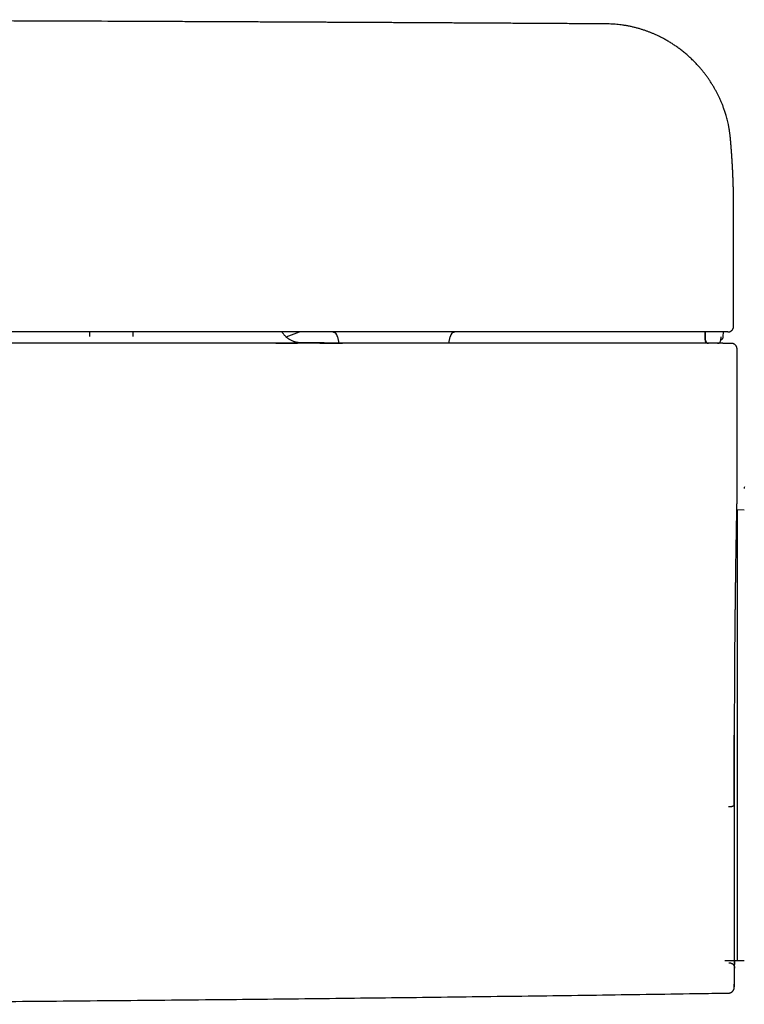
# Model space of a CAD drawing. Header units: millimetres. Extents: x 8 to 740, y 12 to 366.
# Tile 15 of 49: x 409 to 473, y 45 to 132. Entities that reach past the tile are written whole.
import ezdxf

# ---------------------------------------------------------------- set-up
doc = ezdxf.new("R2010")
doc.units = ezdxf.units.MM

msp = doc.modelspace()

# ---------------------------------------------------------------- linework, layer by layer
at = {"color": 7, "linetype": 'Continuous', "lineweight": 30}
for p, q in [((472.063, 115.01), (472.063, 115.032)), ((472.064, 104.56), (472.064, 115.01)), ((472.063, 104.56), (472.063, 104.56)), ((415.241, 103.665), (415.234, 104.06)), ((419.024, 104.06), (419.017, 103.663)), ((432.556, 103.626), (433.748, 104.06)), ((432.557, 103.626), (433.749, 104.06)), ((437.102, 103.647), (437.205, 103.064)), ((446.924, 103.06), (447.027, 103.647)), ((470.946, 103.349), (470.956, 103.643)), ((471.15, 103.649), (471.164, 104.06)), ((472.364, 89.04), (472.364, 102.56)), ((472.364, 89.04), (472.364, 89.04)), ((472.39, 88.353), (472.35, 88.353)), ((473.007, 88.342), (472.388, 88.353)), ((472.39, 88.353), (472.39, 48.571)), ((471.274, 48.581), (472.153, 48.573)), ((472.153, 48.573), (472.39, 48.571)), ((472.388, 48.571), (473.007, 48.582))]:
    msp.add_line(p, q, dxfattribs=at)
at = {"color": 7, "linetype": 'Continuous', "lineweight": 30, "flags": 128}
msp.add_lwpolyline([(473.011, 90.378), (473.008, 90.323), (473.007, 90.236)], dxfattribs=at)
at = {"color": 7, "linetype": 'Continuous', "lineweight": 30}
for centre, radius, start, end in [((436.61, 103.56), 0.5, 10, 90), ((447.519, 103.56), 0.5, 90, 170), ((469.838, 103.36), 0.3, 181.99328, 264.8768), ((469.862, 103.36), 0.3, 181.99613, 265.18761), ((470.646, 103.36), 0.3, 270, 358.00105), ((-527.635, 68.462), 1000, 358.724346, 358.820178)]:
    msp.add_arc(centre, radius, start, end, dxfattribs=at)
for points, knots in [([(460.951, 131.253), (460.682, 131.256), (460.146, 131.261), (459.342, 131.267), (458.544, 131.273), (457.753, 131.278), (456.978, 131.283), (456.219, 131.287), (455.474, 131.292), (454.74, 131.296), (454.011, 131.301), (453.287, 131.305), (452.57, 131.309), (451.863, 131.313), (451.167, 131.317), (450.481, 131.321), (449.806, 131.325), (449.142, 131.329), (448.488, 131.332), (447.845, 131.336), (447.213, 131.339), (446.591, 131.343), (445.98, 131.346), (445.38, 131.349), (444.771, 131.353), (444.155, 131.356), (443.531, 131.359), (442.921, 131.363), (442.323, 131.366), (441.755, 131.369), (441.217, 131.372), (440.708, 131.374), (440.209, 131.377), (439.72, 131.379), (439.242, 131.382), (438.775, 131.384), (438.304, 131.387), (437.83, 131.389), (437.353, 131.391), (436.889, 131.394), (436.439, 131.396), (436, 131.398), (435.575, 131.4), (435.163, 131.402), (434.763, 131.404), (434.372, 131.406), (433.605, 131.41), (432.439, 131.416), (430.87, 131.423), (429.273, 131.431), (427.664, 131.438), (426.045, 131.445), (424.425, 131.452), (422.804, 131.459), (421.182, 131.466), (419.553, 131.473), (415.517, 131.489), (409.078, 131.513), (400.235, 131.542), (391.182, 131.568), (381.919, 131.59), (372.445, 131.607), (362.97, 131.62), (353.496, 131.628), (343.831, 131.631), (333.974, 131.629), (323.925, 131.622), (313.877, 131.61), (303.828, 131.593), (293.78, 131.57), (284.308, 131.543), (277.875, 131.522), (274.479, 131.51), (273.546, 131.507), (272.612, 131.503), (271.679, 131.5), (270.752, 131.496), (269.831, 131.493), (268.87, 131.489), (267.87, 131.485), (266.831, 131.481), (265.805, 131.477), (264.792, 131.473), (263.791, 131.469), (262.821, 131.465), (261.882, 131.461), (260.973, 131.457), (260.075, 131.453), (259.188, 131.449), (258.505, 131.446), (258.02, 131.444), (257.727, 131.443), (257.427, 131.441), (257.117, 131.44), (256.798, 131.438), (256.449, 131.437), (256.067, 131.435), (255.654, 131.433), (255.226, 131.431), (254.802, 131.429), (254.381, 131.427), (253.965, 131.425), (253.539, 131.423), (253.101, 131.421), (252.653, 131.419), (252.194, 131.417), (251.724, 131.415), (251.243, 131.413), (250.752, 131.41), (250.25, 131.408), (249.737, 131.405), (249.213, 131.403), (248.678, 131.4), (248.133, 131.397), (247.577, 131.395), (247.001, 131.392), (246.404, 131.389), (245.787, 131.385), (245.157, 131.382), (244.516, 131.379), (243.863, 131.376), (243.209, 131.372), (242.554, 131.369), (241.897, 131.365), (241.23, 131.362), (240.552, 131.358), (239.863, 131.354), (239.164, 131.351), (238.454, 131.347), (237.721, 131.343), (236.965, 131.339), (236.186, 131.334), (235.396, 131.33), (234.593, 131.325), (233.779, 131.321), (232.953, 131.316), (232.115, 131.311), (231.265, 131.306), (230.403, 131.301), (229.53, 131.296), (228.644, 131.291), (227.764, 131.285), (226.89, 131.28), (226.022, 131.275), (225.145, 131.268), (224.263, 131.261), (223.674, 131.256), (223.379, 131.253)], [0, 0, 0, 0, 0.00339, 0.006778, 0.010145, 0.013477, 0.016758, 0.019935, 0.02307, 0.026161, 0.029209, 0.032274, 0.035295, 0.038271, 0.041202, 0.044088, 0.04693, 0.049726, 0.052477, 0.055184, 0.057846, 0.060463, 0.063035, 0.065562, 0.068044, 0.070722, 0.073347, 0.075916, 0.078432, 0.080893, 0.083084, 0.085229, 0.08733, 0.089385, 0.091396, 0.093362, 0.095283, 0.097344, 0.099351, 0.101304, 0.103202, 0.105046, 0.106836, 0.108571, 0.110252, 0.111885, 0.113513, 0.119932, 0.12661, 0.133333, 0.140102, 0.146917, 0.153778, 0.160561, 0.167389, 0.174258, 0.181136, 0.218355, 0.255574, 0.292793, 0.332671, 0.372549, 0.412427, 0.452305, 0.492182, 0.534477, 0.576772, 0.619066, 0.661361, 0.703656, 0.74595, 0.780966, 0.784896, 0.788827, 0.792757, 0.796687, 0.8006, 0.804475, 0.80831, 0.812735, 0.817107, 0.821426, 0.825692, 0.829905, 0.834065, 0.837938, 0.841765, 0.845544, 0.849276, 0.852961, 0.854177, 0.855399, 0.856661, 0.857964, 0.859308, 0.860693, 0.862378, 0.86412, 0.865919, 0.867775, 0.86948, 0.871231, 0.873027, 0.874869, 0.876755, 0.878688, 0.880666, 0.882689, 0.884757, 0.886871, 0.889031, 0.891236, 0.893486, 0.895781, 0.898123, 0.900509, 0.903058, 0.905657, 0.908305, 0.911004, 0.913752, 0.91655, 0.919267, 0.92203, 0.924839, 0.927692, 0.930591, 0.933536, 0.936526, 0.939561, 0.94279, 0.946068, 0.949396, 0.952775, 0.956203, 0.95968, 0.963208, 0.966786, 0.970413, 0.97409, 0.977817, 0.981594, 0.985201, 0.988858, 0.992555, 0.996275, 1, 1, 1, 1]), ([(471.781, 121.173), (471.781, 121.18), (471.779, 121.201), (471.775, 121.241), (471.769, 121.296), (471.762, 121.362), (471.753, 121.438), (471.742, 121.525), (471.729, 121.623), (471.713, 121.731), (471.696, 121.84), (471.679, 121.949), (471.66, 122.056), (471.64, 122.166), (471.619, 122.276), (471.588, 122.426), (471.546, 122.616), (471.491, 122.84), (471.433, 123.055), (471.376, 123.253), (471.319, 123.435), (471.264, 123.602), (471.209, 123.762), (471.154, 123.914), (471.099, 124.058), (471.044, 124.196), (470.989, 124.329), (470.921, 124.49), (470.833, 124.685), (470.725, 124.913), (470.607, 125.148), (470.479, 125.388), (470.341, 125.633), (470.192, 125.882), (470.037, 126.128), (469.875, 126.37), (469.707, 126.608), (469.529, 126.847), (469.342, 127.085), (469.147, 127.32), (468.929, 127.569), (468.686, 127.83), (468.417, 128.101), (468.14, 128.361), (467.856, 128.61), (467.566, 128.849), (467.276, 129.072), (466.986, 129.28), (466.697, 129.474), (466.405, 129.658), (466.108, 129.833), (465.842, 129.978), (465.607, 130.1), (465.4, 130.201), (465.185, 130.301), (464.961, 130.4), (464.73, 130.495), (464.491, 130.587), (464.245, 130.675), (463.991, 130.76), (463.726, 130.841), (463.451, 130.917), (463.165, 130.987), (462.871, 131.051), (462.567, 131.108), (462.278, 131.153), (462.005, 131.188), (461.748, 131.215), (461.487, 131.235), (461.221, 131.249), (461.041, 131.252), (460.951, 131.253)], [0, 0, 0, 0, 0.001442, 0.004218, 0.007678, 0.01183, 0.016591, 0.022023, 0.028126, 0.034899, 0.042341, 0.048659, 0.055394, 0.06241, 0.069338, 0.076158, 0.090996, 0.105286, 0.119028, 0.132223, 0.143542, 0.154425, 0.164871, 0.174881, 0.184455, 0.193592, 0.202327, 0.211126, 0.226214, 0.241878, 0.258116, 0.27493, 0.292319, 0.310283, 0.328822, 0.346322, 0.364303, 0.382766, 0.401643, 0.42051, 0.439293, 0.463075, 0.486715, 0.51021, 0.533561, 0.556771, 0.579843, 0.601471, 0.622978, 0.644365, 0.665634, 0.686804, 0.700593, 0.714827, 0.729507, 0.744633, 0.760203, 0.775927, 0.79208, 0.808661, 0.825669, 0.843426, 0.861627, 0.880271, 0.89936, 0.918895, 0.934557, 0.950498, 0.966717, 0.983217, 1, 1, 1, 1]), ([(472.064, 115.027), (472.064, 115.047), (472.064, 115.088), (472.064, 115.14), (472.064, 115.19), (472.064, 115.242), (472.064, 115.295), (472.063, 115.348), (472.063, 115.397), (472.063, 115.442), (472.063, 115.483), (472.062, 115.521), (472.062, 115.554), (472.062, 115.582), (472.062, 115.606), (472.061, 115.631), (472.061, 115.66), (472.061, 115.694), (472.06, 115.733), (472.06, 115.774), (472.059, 115.816), (472.059, 115.858), (472.058, 115.899), (472.058, 115.94), (472.057, 115.98), (472.056, 116.018), (472.056, 116.054), (472.055, 116.089), (472.055, 116.119), (472.054, 116.145), (472.054, 116.165), (472.054, 116.186), (472.053, 116.208), (472.053, 116.23), (472.052, 116.254), (472.052, 116.28), (472.051, 116.307), (472.051, 116.336), (472.05, 116.367), (472.049, 116.407), (472.048, 116.456), (472.047, 116.513), (472.046, 116.567), (472.044, 116.619), (472.043, 116.664), (472.042, 116.705), (472.041, 116.741), (472.04, 116.775), (472.039, 116.809), (472.038, 116.842), (472.037, 116.889), (472.035, 116.95), (472.033, 117.017), (472.032, 117.075), (472.03, 117.125), (472.028, 117.176), (472.027, 117.229), (472.025, 117.284), (472.023, 117.341), (472.021, 117.398), (472.018, 117.455), (472.016, 117.51), (472.014, 117.562), (472.012, 117.612), (472.01, 117.662), (472.008, 117.711), (472.007, 117.754), (472.005, 117.792), (472.004, 117.824), (472.002, 117.857), (472.001, 117.889), (471.999, 117.925), (471.998, 117.964), (471.996, 118.007), (471.994, 118.051), (471.992, 118.096), (471.99, 118.135), (471.988, 118.168), (471.987, 118.196), (471.985, 118.225), (471.984, 118.254), (471.983, 118.284), (471.981, 118.312), (471.98, 118.338), (471.979, 118.36), (471.978, 118.38), (471.977, 118.397), (471.976, 118.413), (471.975, 118.431), (471.974, 118.45), (471.973, 118.473), (471.972, 118.495), (471.971, 118.517), (471.97, 118.536), (471.969, 118.554), (471.968, 118.57), (471.967, 118.585), (471.966, 118.599), (471.965, 118.613), (471.965, 118.627), (471.964, 118.642), (471.963, 118.659), (471.962, 118.678), (471.961, 118.699), (471.96, 118.72), (471.958, 118.742), (471.957, 118.762), (471.956, 118.782), (471.955, 118.8), (471.954, 118.818), (471.953, 118.837), (471.952, 118.859), (471.95, 118.884), (471.949, 118.911), (471.947, 118.939), (471.945, 118.966), (471.944, 118.989), (471.943, 119.01), (471.942, 119.029), (471.941, 119.048), (471.939, 119.069), (471.938, 119.093), (471.936, 119.118), (471.935, 119.144), (471.933, 119.169), (471.932, 119.191), (471.93, 119.212), (471.929, 119.23), (471.928, 119.251), (471.926, 119.277), (471.924, 119.31), (471.922, 119.346), (471.919, 119.383), (471.917, 119.42), (471.915, 119.456), (471.913, 119.488), (471.911, 119.517), (471.909, 119.543), (471.907, 119.57), (471.905, 119.597), (471.903, 119.626), (471.901, 119.656), (471.899, 119.69), (471.896, 119.724), (471.894, 119.758), (471.892, 119.789), (471.89, 119.821), (471.887, 119.854), (471.885, 119.89), (471.882, 119.932), (471.878, 119.979), (471.874, 120.03), (471.871, 120.08), (471.868, 120.121), (471.865, 120.154), (471.863, 120.18), (471.861, 120.208), (471.859, 120.237), (471.856, 120.265), (471.854, 120.293), (471.852, 120.319), (471.85, 120.345), (471.849, 120.367), (471.847, 120.389), (471.845, 120.411), (471.843, 120.434), (471.841, 120.459), (471.839, 120.486), (471.837, 120.514), (471.835, 120.54), (471.833, 120.564), (471.831, 120.586), (471.829, 120.606), (471.828, 120.625), (471.826, 120.647), (471.824, 120.671), (471.822, 120.694), (471.82, 120.717), (471.818, 120.738), (471.817, 120.758), (471.815, 120.776), (471.814, 120.792), (471.813, 120.805), (471.812, 120.817), (471.811, 120.829), (471.809, 120.842), (471.808, 120.859), (471.806, 120.881), (471.804, 120.904), (471.802, 120.933), (471.799, 120.964), (471.796, 120.997), (471.793, 121.027), (471.791, 121.053), (471.789, 121.078), (471.787, 121.104), (471.784, 121.131), (471.782, 121.151), (471.781, 121.162), (471.781, 121.163)], [0, 0, 0, 0, 0.00866, 0.017528, 0.026595, 0.035835, 0.04525, 0.054766, 0.064097, 0.071138, 0.078051, 0.084614, 0.090598, 0.094893, 0.098847, 0.102934, 0.107374, 0.113536, 0.120269, 0.12742, 0.134445, 0.141618, 0.148602, 0.155385, 0.162274, 0.168727, 0.174743, 0.180548, 0.186381, 0.189859, 0.193347, 0.196845, 0.200358, 0.204118, 0.208246, 0.212477, 0.217034, 0.22192, 0.227133, 0.232554, 0.242164, 0.251666, 0.260817, 0.269406, 0.277432, 0.283691, 0.2896, 0.295355, 0.300985, 0.306489, 0.311867, 0.324314, 0.336922, 0.34503, 0.353096, 0.361496, 0.370312, 0.37954, 0.388826, 0.398205, 0.407679, 0.417308, 0.425251, 0.433416, 0.441781, 0.449851, 0.45741, 0.462992, 0.468267, 0.473491, 0.478779, 0.484132, 0.491037, 0.498046, 0.505157, 0.512375, 0.519889, 0.52428, 0.528795, 0.533436, 0.538202, 0.543092, 0.547804, 0.552102, 0.555523, 0.558627, 0.561414, 0.563897, 0.566591, 0.569764, 0.573418, 0.577551, 0.580749, 0.583954, 0.58685, 0.589436, 0.591711, 0.594221, 0.596247, 0.598546, 0.600874, 0.603573, 0.606642, 0.610083, 0.613619, 0.616907, 0.620463, 0.623674, 0.626539, 0.629073, 0.632233, 0.635813, 0.639813, 0.644232, 0.648938, 0.653375, 0.656917, 0.660217, 0.663277, 0.666194, 0.6695, 0.673276, 0.67752, 0.681729, 0.685681, 0.689286, 0.692542, 0.695451, 0.698012, 0.702678, 0.707921, 0.713766, 0.719907, 0.725819, 0.731493, 0.736975, 0.741202, 0.745357, 0.749459, 0.753763, 0.758355, 0.763236, 0.76832, 0.774235, 0.779565, 0.784366, 0.78924, 0.794606, 0.800246, 0.806168, 0.814469, 0.822605, 0.830436, 0.837969, 0.842057, 0.846086, 0.850466, 0.855318, 0.85946, 0.863892, 0.868227, 0.872152, 0.875735, 0.878949, 0.882329, 0.886001, 0.889967, 0.894226, 0.898671, 0.902844, 0.906635, 0.910043, 0.913068, 0.915958, 0.919273, 0.923034, 0.927242, 0.930471, 0.933839, 0.936948, 0.939747, 0.942234, 0.944374, 0.946214, 0.947849, 0.949726, 0.952549, 0.955857, 0.959644, 0.963498, 0.969209, 0.974498, 0.978879, 0.982994, 0.986845, 0.990629, 0.994888, 0.999578, 1, 1, 1, 1]), ([(471.564, 104.06), (471.568, 104.06), (471.575, 104.06), (471.586, 104.06), (471.597, 104.061), (471.606, 104.062), (471.615, 104.063), (471.622, 104.064), (471.629, 104.065), (471.634, 104.065), (471.638, 104.066), (471.642, 104.067), (471.645, 104.067), (471.647, 104.068), (471.648, 104.068), (471.65, 104.068), (471.653, 104.069), (471.656, 104.07), (471.662, 104.071), (471.673, 104.073), (471.693, 104.079), (471.731, 104.091), (471.784, 104.114), (471.833, 104.145), (471.87, 104.173), (471.901, 104.2), (471.936, 104.235), (471.967, 104.274), (471.993, 104.314), (472.015, 104.354), (472.035, 104.399), (472.051, 104.45), (472.062, 104.504), (472.063, 104.541), (472.064, 104.56)], [0, 0, 0, 0, 0.080386, 0.152548, 0.216489, 0.272212, 0.319726, 0.359039, 0.383152, 0.402676, 0.417635, 0.428091, 0.431684, 0.43426, 0.435222, 0.436025, 0.439025, 0.441403, 0.4457, 0.453533, 0.468035, 0.495583, 0.552235, 0.607733, 0.635493, 0.668452, 0.708019, 0.754166, 0.788558, 0.82581, 0.865903, 0.908855, 0.954768, 1, 1, 1, 1]), ([(470.835, 104.06), (467.473, 104.06), (460.748, 104.06), (450.66, 104.06), (440.572, 104.06), (430.484, 104.06), (420.396, 104.06), (410.309, 104.06), (400.221, 104.06), (389.973, 104.06), (379.565, 104.06), (368.997, 104.06), (358.429, 104.06), (347.86, 104.06), (337.292, 104.06), (326.724, 104.06), (316.156, 104.06), (305.588, 104.06), (295.02, 104.06), (284.451, 104.06), (273.883, 104.06), (263.516, 104.06), (253.351, 104.06), (243.387, 104.06), (233.422, 104.06), (223.458, 104.06), (216.815, 104.06), (213.494, 104.06)], [0, 0, 0, 0, 0.039203, 0.078405, 0.117606, 0.156807, 0.196007, 0.235207, 0.274407, 0.313606, 0.354672, 0.395737, 0.436802, 0.477867, 0.518933, 0.559998, 0.601063, 0.642128, 0.683194, 0.72426, 0.765326, 0.806393, 0.845113, 0.883834, 0.922555, 0.961277, 1, 1, 1, 1]), ([(433.833, 103.1), (433.833, 103.1), (433.833, 103.1), (433.832, 103.1), (433.83, 103.1), (433.828, 103.1), (433.825, 103.101), (433.821, 103.101), (433.815, 103.101), (433.809, 103.101), (433.803, 103.101), (433.797, 103.102), (433.79, 103.102), (433.779, 103.103), (433.762, 103.104), (433.736, 103.106), (433.706, 103.109), (433.67, 103.113), (433.63, 103.118), (433.581, 103.125), (433.522, 103.136), (433.456, 103.15), (433.391, 103.166), (433.326, 103.185), (433.263, 103.205), (433.18, 103.235), (433.08, 103.277), (432.964, 103.334), (432.869, 103.389), (432.792, 103.439), (432.73, 103.482), (432.667, 103.531), (432.6, 103.586), (432.531, 103.648), (432.46, 103.719), (432.388, 103.798), (432.317, 103.886), (432.254, 103.974), (432.217, 104.034), (432.201, 104.06)], [0, 0, 0, 0, 0.013372, 0.037541, 0.058791, 0.077124, 0.092548, 0.106852, 0.117601, 0.127523, 0.137231, 0.146729, 0.156021, 0.165113, 0.189127, 0.211805, 0.236159, 0.259288, 0.281531, 0.303275, 0.332196, 0.361159, 0.389714, 0.417861, 0.445603, 0.472938, 0.526384, 0.578229, 0.628501, 0.657934, 0.687134, 0.718562, 0.752743, 0.789658, 0.829268, 0.871519, 0.916333, 0.963607, 1, 1, 1, 1]), ([(469.512, 104.06), (469.514, 104.003), (469.518, 103.887), (469.525, 103.709), (469.531, 103.528), (469.536, 103.408), (469.538, 103.349)], [0, 0, 0, 0, 0.238411, 0.4944395, 0.7504293, 1, 1, 1, 1]), ([(469.537, 104.06), (469.539, 104.003), (469.543, 103.886), (469.549, 103.708), (469.556, 103.528), (469.56, 103.408), (469.562, 103.349)], [0, 0, 0, 0, 0.239304, 0.494981, 0.750637, 1, 1, 1, 1]), ([(471.328, 104.06), (471.328, 104.06), (471.328, 104.06), (471.328, 104.06), (471.327, 104.06), (471.326, 104.06), (471.325, 104.06), (471.324, 104.06), (471.322, 104.06), (471.321, 104.06), (471.317, 104.06), (471.308, 104.06), (471.288, 104.06), (471.257, 104.06), (471.221, 104.06), (471.179, 104.06), (471.131, 104.06), (471.078, 104.06), (471.021, 104.06), (470.961, 104.06), (470.899, 104.06), (470.857, 104.06), (470.835, 104.06)], [0, 0, 0, 0, 0.0001882, 0.0003893, 0.0008739, 0.0023392, 0.0076507, 0.0334223, 0.0535513, 0.0720612, 0.0905494, 0.1482976, 0.2513336, 0.3345985, 0.4173425, 0.5009402, 0.5841432, 0.6668724, 0.7505053, 0.8337982, 0.9165026, 1, 1, 1, 1]), ([(470.947, 103.376), (470.948, 103.376), (470.951, 103.377), (470.965, 103.382), (470.989, 103.393), (471.016, 103.409), (471.039, 103.426), (471.058, 103.443), (471.078, 103.464), (471.099, 103.491), (471.118, 103.523), (471.135, 103.561), (471.146, 103.604), (471.149, 103.634), (471.15, 103.649)], [0, 0, 0, 0, 0.009111, 0.024406, 0.124876, 0.229732, 0.287273, 0.356783, 0.438492, 0.53203, 0.636567, 0.750746, 0.872676, 1, 1, 1, 1]), ([(471.564, 104.06), (471.563, 104.06), (471.562, 104.06), (471.542, 104.06), (471.512, 104.06), (471.475, 104.06), (471.44, 104.06), (471.408, 104.06), (471.386, 104.06), (471.37, 104.06), (471.361, 104.06), (471.358, 104.06), (471.356, 104.06), (471.356, 104.06), (471.356, 104.06), (471.355, 104.06), (471.355, 104.06), (471.355, 104.06), (471.353, 104.06), (471.35, 104.06), (471.347, 104.06), (471.343, 104.06), (471.34, 104.06), (471.338, 104.06), (471.335, 104.06), (471.333, 104.06), (471.332, 104.06), (471.33, 104.06), (471.329, 104.06), (471.328, 104.06), (471.328, 104.06), (471.328, 104.06)], [0, 0, 0, 0, 0.166648, 0.333314, 0.499999, 0.624977, 0.749999, 0.812477, 0.874998, 0.909977, 0.925385, 0.932168, 0.932929, 0.933691, 0.934452, 0.935214, 0.935975, 0.936737, 0.937499, 0.946238, 0.954336, 0.961791, 0.968605, 0.974776, 0.980305, 0.985193, 0.989438, 0.993042, 0.996003, 0.998323, 1, 1, 1, 1]), ([(471.104, 103.06), (468.085, 103.06), (462.046, 103.06), (452.989, 103.06), (443.931, 103.06), (434.874, 103.06), (425.87, 103.06), (416.92, 103.06), (408.025, 103.06), (399.129, 103.06), (389.668, 103.06), (379.643, 103.06), (369.053, 103.06), (358.463, 103.06), (347.872, 103.06), (337.282, 103.06), (326.692, 103.06), (316.102, 103.06), (305.512, 103.06), (294.921, 103.06), (284.331, 103.06), (273.741, 103.06), (263.352, 103.06), (253.166, 103.06), (243.181, 103.06), (233.196, 103.06), (223.211, 103.06), (216.554, 103.06), (213.226, 103.06)], [0, 0, 0, 0, 0.035126, 0.070251, 0.105375, 0.140499, 0.175623, 0.210119, 0.244615, 0.279111, 0.313606, 0.354672, 0.395737, 0.436802, 0.477868, 0.518933, 0.559998, 0.601063, 0.642128, 0.683194, 0.72426, 0.765326, 0.806393, 0.845113, 0.883834, 0.922555, 0.961277, 1, 1, 1, 1]), ([(431.635, 103.06), (431.66, 103.06), (431.789, 103.062), (432.003, 103.065), (432.278, 103.068), (432.53, 103.072), (432.763, 103.075), (432.975, 103.079), (433.166, 103.082), (433.337, 103.084), (433.486, 103.087), (433.612, 103.089), (433.716, 103.092), (433.797, 103.094), (433.855, 103.095), (433.891, 103.097), (433.903, 103.098), (433.89, 103.099), (433.866, 103.1), (433.839, 103.1), (433.833, 103.1)], [0, 0, 0, 0, 0.014089, 0.074413, 0.134606, 0.19475, 0.254924, 0.315211, 0.375693, 0.436551, 0.497118, 0.557481, 0.617726, 0.677942, 0.738215, 0.798748, 0.859175, 0.919589, 0.980083, 1, 1, 1, 1]), ([(435.92, 103.089), (435.782, 103.089), (435.276, 103.092), (434.577, 103.096), (434.016, 103.1), (433.823, 103.101)], [0, 0, 0, 0, 0.19736, 0.723971, 1, 1, 1, 1]), ([(437.202, 103.079), (437.155, 103.079), (437.055, 103.08), (436.91, 103.081), (436.757, 103.083), (436.603, 103.084), (436.452, 103.085), (436.312, 103.086), (436.182, 103.087), (436.063, 103.088), (435.956, 103.088), (435.861, 103.089), (435.778, 103.089), (435.707, 103.09), (435.649, 103.09), (435.603, 103.09), (435.57, 103.09), (435.551, 103.089), (435.544, 103.089), (435.55, 103.088), (435.569, 103.088), (435.6, 103.087), (435.644, 103.086), (435.701, 103.085), (435.769, 103.083), (435.85, 103.082), (435.942, 103.08), (436.046, 103.079), (436.161, 103.077), (436.278, 103.075), (436.395, 103.074), (436.509, 103.072), (436.63, 103.071), (436.741, 103.069), (436.84, 103.068), (436.926, 103.067), (437.013, 103.066), (437.101, 103.065), (437.207, 103.064), (437.336, 103.062), (437.455, 103.061), (437.527, 103.06), (437.545, 103.06)], [0, 0, 0, 0, 0.021454, 0.045599, 0.069862, 0.098684, 0.12743, 0.156152, 0.184906, 0.213743, 0.242653, 0.271407, 0.300061, 0.328668, 0.357283, 0.385987, 0.41464, 0.4433, 0.472025, 0.500872, 0.52957, 0.558261, 0.586998, 0.615836, 0.644826, 0.673765, 0.702582, 0.731331, 0.760064, 0.788836, 0.81154, 0.834138, 0.856656, 0.879122, 0.893231, 0.907337, 0.921448, 0.935277, 0.948163, 0.970045, 0.99245, 1, 1, 1, 1]), ([(437.554, 103.06), (437.491, 103.06), (437.372, 103.062), (437.204, 103.064), (437.048, 103.065), (436.897, 103.067), (436.752, 103.069), (436.613, 103.071), (436.483, 103.073), (436.371, 103.074), (436.308, 103.075), (436.281, 103.075)], [0, 0, 0, 0, 0.123633, 0.233479, 0.344756, 0.457476, 0.57163, 0.687234, 0.803334, 0.917568, 1, 1, 1, 1]), ([(469.563, 103.349), (469.563, 103.349), (469.564, 103.348), (469.567, 103.348), (469.572, 103.347), (469.572, 103.347)], [0, 0, 0, 0, 0.420617, 0.967164, 1, 1, 1, 1]), ([(469.572, 103.347), (469.573, 103.332), (469.576, 103.301), (469.588, 103.257), (469.606, 103.217), (469.627, 103.183), (469.65, 103.155), (469.673, 103.132), (469.695, 103.115), (469.715, 103.102), (469.732, 103.092), (469.748, 103.085), (469.762, 103.079), (469.781, 103.072), (469.806, 103.064), (469.827, 103.062), (469.839, 103.061)], [0, 0, 0, 0, 0.104656, 0.206093, 0.302357, 0.391823, 0.473277, 0.545916, 0.609302, 0.663274, 0.707862, 0.743386, 0.777291, 0.81433, 0.899762, 1, 1, 1, 1]), ([(469.717, 103.087), (469.72, 103.085), (469.732, 103.079), (469.754, 103.071), (469.783, 103.064), (469.804, 103.062), (469.815, 103.061)], [0, 0, 0, 0, 0.114924, 0.399015, 0.695208, 1, 1, 1, 1]), ([(471.104, 103.06), (471.126, 103.06), (471.17, 103.06), (471.236, 103.06), (471.299, 103.06), (471.359, 103.06), (471.414, 103.06), (471.465, 103.06), (471.509, 103.06), (471.547, 103.06), (471.577, 103.06), (471.6, 103.06), (471.615, 103.06), (471.617, 103.06), (471.619, 103.06)], [0, 0, 0, 0, 0.082895, 0.1656753, 0.2496918, 0.3321176, 0.4149239, 0.4994873, 0.5818962, 0.6647162, 0.7493216, 0.8326317, 0.915717, 1, 1, 1, 1]), ([(471.619, 103.06), (471.644, 103.06), (471.695, 103.06), (471.754, 103.06), (471.802, 103.06), (471.836, 103.06), (471.857, 103.06), (471.866, 103.06), (471.864, 103.06), (471.863, 103.06)], [0, 0, 0, 0, 0.160059, 0.320107, 0.480146, 0.640179, 0.800206, 0.960231, 1, 1, 1, 1]), ([(472.364, 102.56), (472.363, 102.585), (472.361, 102.635), (472.344, 102.705), (472.321, 102.766), (472.294, 102.818), (472.266, 102.859), (472.238, 102.893), (472.21, 102.922), (472.179, 102.949), (472.145, 102.974), (472.109, 102.996), (472.072, 103.015), (472.035, 103.03), (472.006, 103.039), (471.987, 103.045), (471.975, 103.047), (471.965, 103.05), (471.959, 103.051), (471.952, 103.052), (471.943, 103.054), (471.932, 103.055), (471.92, 103.057), (471.907, 103.058), (471.894, 103.059), (471.879, 103.06), (471.869, 103.06), (471.864, 103.06)], [0, 0, 0, 0, 0.074108, 0.143458, 0.206525, 0.262143, 0.309522, 0.34895, 0.387429, 0.426645, 0.466462, 0.506731, 0.546917, 0.585358, 0.622446, 0.634646, 0.646808, 0.659262, 0.665599, 0.673716, 0.695722, 0.725765, 0.764006, 0.810519, 0.865343, 0.928499, 1, 1, 1, 1]), ([(472.151, 68.462), (472.151, 68.568), (472.151, 68.777), (472.152, 69.086), (472.152, 69.385), (472.152, 69.674), (472.153, 69.953), (472.153, 70.221), (472.153, 70.48), (472.154, 70.732), (472.155, 70.977), (472.155, 71.215), (472.156, 71.441), (472.157, 71.657), (472.157, 71.861), (472.158, 72.055), (472.159, 72.237), (472.159, 72.408), (472.16, 72.568), (472.161, 72.718), (472.161, 72.862), (472.162, 73.07), (472.164, 73.346), (472.165, 73.7), (472.167, 74.068), (472.169, 74.451), (472.171, 74.769), (472.173, 75.02), (472.174, 75.203), (472.175, 75.381), (472.177, 75.552), (472.178, 75.73), (472.179, 75.912), (472.18, 76.098), (472.182, 76.273), (472.183, 76.419), (472.184, 76.538), (472.184, 76.633), (472.185, 76.723), (472.185, 76.811), (472.186, 76.911), (472.187, 77.025), (472.188, 77.158), (472.189, 77.299), (472.191, 77.45), (472.192, 77.609), (472.194, 77.778), (472.196, 77.95), (472.198, 78.125), (472.2, 78.3), (472.202, 78.479), (472.204, 78.656), (472.206, 78.831), (472.208, 79.067), (472.212, 79.362), (472.216, 79.71), (472.22, 80.047), (472.223, 80.372), (472.228, 80.717), (472.232, 81.081), (472.237, 81.461), (472.242, 81.83), (472.247, 82.187), (472.251, 82.534), (472.256, 82.871), (472.261, 83.201), (472.266, 83.522), (472.271, 83.835), (472.275, 84.14), (472.28, 84.437), (472.284, 84.705), (472.288, 84.947), (472.292, 85.164), (472.296, 85.375), (472.299, 85.583), (472.303, 85.788), (472.306, 85.99), (472.31, 86.191), (472.313, 86.389), (472.317, 86.584), (472.32, 86.746), (472.322, 86.876), (472.324, 86.974), (472.325, 87.064), (472.327, 87.149), (472.329, 87.227), (472.33, 87.299), (472.331, 87.362), (472.332, 87.416), (472.333, 87.463), (472.334, 87.508), (472.335, 87.553), (472.336, 87.6), (472.337, 87.648), (472.338, 87.7), (472.339, 87.756), (472.34, 87.814), (472.341, 87.875), (472.342, 87.936), (472.344, 88.005), (472.345, 88.079), (472.347, 88.156), (472.348, 88.229), (472.349, 88.298), (472.351, 88.363), (472.352, 88.424), (472.353, 88.474), (472.354, 88.515), (472.354, 88.547), (472.355, 88.577), (472.356, 88.607), (472.356, 88.635), (472.357, 88.662), (472.357, 88.688), (472.358, 88.714), (472.358, 88.742), (472.359, 88.769), (472.359, 88.798), (472.36, 88.825), (472.361, 88.853), (472.361, 88.879), (472.362, 88.904), (472.362, 88.928), (472.363, 88.95), (472.363, 88.969), (472.363, 88.986), (472.363, 88.999), (472.364, 89.008), (472.364, 89.014), (472.364, 89.015), (472.364, 89.015)], [0, 0, 0, 0, 0.009903, 0.019502, 0.028796, 0.037785, 0.046467, 0.054842, 0.06291, 0.070669, 0.078467, 0.085925, 0.093043, 0.099821, 0.106258, 0.112354, 0.118109, 0.123522, 0.128594, 0.133325, 0.137828, 0.14236, 0.15319, 0.16423, 0.176385, 0.188781, 0.201418, 0.207458, 0.213514, 0.219391, 0.225062, 0.230525, 0.237063, 0.243278, 0.249169, 0.254738, 0.258073, 0.261281, 0.264361, 0.267317, 0.270346, 0.274558, 0.279094, 0.283954, 0.289137, 0.294643, 0.300473, 0.306627, 0.312557, 0.318764, 0.325092, 0.331368, 0.33759, 0.34376, 0.356798, 0.369589, 0.38213, 0.39442, 0.406538, 0.421841, 0.43697, 0.451925, 0.466681, 0.481253, 0.495786, 0.5103, 0.524772, 0.53924, 0.553712, 0.568189, 0.582679, 0.594077, 0.60549, 0.616909, 0.628356, 0.640015, 0.651918, 0.664065, 0.676456, 0.689091, 0.701971, 0.709194, 0.716088, 0.722639, 0.728847, 0.73471, 0.740229, 0.745405, 0.749345, 0.753059, 0.756576, 0.760223, 0.764095, 0.768193, 0.772515, 0.77753, 0.782818, 0.788377, 0.794209, 0.800313, 0.808481, 0.816693, 0.824763, 0.832692, 0.840481, 0.848129, 0.855635, 0.860245, 0.864801, 0.869301, 0.873747, 0.878138, 0.882474, 0.886767, 0.891268, 0.896315, 0.901702, 0.907428, 0.913494, 0.919898, 0.926642, 0.933724, 0.941144, 0.948903, 0.957001, 0.965437, 0.974211, 0.982793, 0.991676, 1, 1, 1, 1]), ([(472.364, 89.006), (472.364, 89.015), (472.364, 89.028), (472.364, 89.035), (472.364, 89.037)], [0, 0, 0, 0, 0.650862, 1, 1, 1, 1]), ([(472.117, 62.275), (472.117, 62.275), (472.117, 62.275), (472.117, 62.275), (472.117, 62.276), (472.117, 62.28), (472.117, 62.286), (472.117, 62.292), (472.117, 62.304), (472.117, 62.33), (472.117, 62.385), (472.117, 62.495), (472.117, 62.715), (472.117, 63.031), (472.117, 63.412), (472.117, 63.791), (472.117, 64.171), (472.117, 64.553), (472.117, 64.943), (472.117, 65.28), (472.117, 65.563), (472.117, 65.791), (472.117, 66.024), (472.117, 66.261), (472.117, 66.503), (472.117, 66.75), (472.117, 67.073), (472.117, 67.476), (472.116, 67.964), (472.116, 68.294), (472.116, 68.462)], [0, 0, 0, 0, 0.000026, 0.000064, 0.000179, 0.000565, 0.001967, 0.002997, 0.00393, 0.007855, 0.015704, 0.031394, 0.062749, 0.125373, 0.187456, 0.250374, 0.311107, 0.372944, 0.435903, 0.500004, 0.535951, 0.572594, 0.609936, 0.647979, 0.686727, 0.726181, 0.766344, 0.841823, 0.919705, 1, 1, 1, 1]), ([(472.153, 47.872), (472.153, 47.873), (472.153, 47.874), (472.153, 47.89), (472.153, 47.914), (472.153, 47.95), (472.153, 47.995), (472.153, 48.048), (472.153, 48.108), (472.153, 48.172), (472.153, 48.228), (472.153, 48.269), (472.153, 48.293), (472.153, 48.317), (472.153, 48.34), (472.153, 48.362), (472.153, 48.384), (472.153, 48.407), (472.153, 48.457), (472.153, 48.539), (472.153, 48.659), (472.153, 48.788), (472.153, 48.922), (472.153, 49.058), (472.153, 49.16), (472.153, 49.228), (472.153, 49.261), (472.153, 49.293), (472.153, 49.326), (472.153, 49.36), (472.153, 49.393), (472.153, 49.48), (472.153, 49.625), (472.153, 49.837), (472.153, 50.059), (472.153, 50.293), (472.153, 50.537), (472.153, 50.79), (472.153, 51.052), (472.153, 51.325), (472.153, 51.609), (472.153, 51.904), (472.153, 52.211), (472.153, 52.527), (472.153, 52.853), (472.153, 53.189), (472.153, 53.535), (472.153, 53.89), (472.153, 54.254), (472.153, 54.626), (472.153, 55.006), (472.153, 55.395), (472.153, 55.79), (472.153, 56.191), (472.153, 56.597), (472.153, 57.01), (472.153, 57.431), (472.153, 57.86), (472.153, 58.298), (472.153, 58.741), (472.153, 59.191), (472.153, 59.647), (472.153, 60.109), (472.153, 60.576), (472.153, 61.047), (472.153, 61.522), (472.153, 62), (472.153, 62.482), (472.153, 62.965), (472.153, 63.447), (472.153, 63.931), (472.153, 64.419), (472.153, 64.914), (472.153, 65.415), (472.153, 65.921), (472.153, 66.427), (472.153, 66.935), (472.153, 67.443), (472.153, 67.952), (472.153, 68.292), (472.153, 68.462)], [0, 0, 0, 0, 0.013669, 0.027752, 0.041828, 0.055902, 0.069982, 0.084074, 0.096491, 0.108929, 0.121391, 0.125068, 0.128748, 0.13243, 0.135878, 0.139007, 0.142133, 0.145258, 0.14838, 0.162549, 0.176685, 0.190795, 0.204885, 0.217274, 0.229658, 0.232438, 0.235218, 0.237998, 0.240778, 0.243559, 0.24634, 0.249121, 0.264874, 0.280605, 0.296323, 0.312039, 0.32776, 0.343217, 0.358699, 0.374214, 0.389643, 0.405356, 0.42105, 0.436736, 0.452423, 0.46812, 0.483837, 0.499583, 0.515298, 0.530999, 0.546694, 0.562393, 0.578108, 0.593565, 0.609055, 0.624587, 0.639969, 0.65564, 0.671298, 0.686953, 0.702614, 0.718292, 0.733995, 0.749732, 0.765432, 0.781099, 0.796744, 0.812374, 0.827999, 0.84335, 0.858714, 0.874101, 0.889637, 0.905452, 0.921234, 0.936993, 0.95274, 0.968483, 0.984233, 1, 1, 1, 1]), ([(472.117, 62.275), (472.116, 62.268), (472.113, 62.255), (472.096, 62.236), (472.07, 62.216), (472.032, 62.198), (471.984, 62.181), (471.929, 62.166), (471.868, 62.154), (471.804, 62.145), (471.738, 62.138), (471.672, 62.134), (471.627, 62.134), (471.606, 62.133)], [0, 0, 0, 0, 0.086603, 0.177136, 0.270948, 0.367207, 0.464934, 0.563053, 0.654946, 0.745323, 0.833385, 0.918455, 1, 1, 1, 1]), ([(471.653, 48.382), (471.678, 48.381), (471.727, 48.379), (471.797, 48.362), (471.858, 48.339), (471.909, 48.312), (471.951, 48.284), (471.985, 48.257), (472.014, 48.228), (472.044, 48.194), (472.074, 48.153), (472.102, 48.104), (472.12, 48.061), (472.132, 48.025), (472.139, 47.998), (472.145, 47.969), (472.151, 47.934), (472.152, 47.907), (472.153, 47.893)], [0, 0, 0, 0, 0.0979692, 0.1902043, 0.2746657, 0.3497705, 0.4144137, 0.4682719, 0.5197563, 0.5724446, 0.644233, 0.7173437, 0.7877289, 0.8265026, 0.8626963, 0.8971903, 0.9418792, 1, 1, 1, 1]), ([(472.117, 48.066), (472.117, 48.038), (472.117, 47.945), (472.117, 47.795), (472.117, 47.617), (472.117, 47.449), (472.117, 47.324), (472.117, 47.236), (472.117, 47.181), (472.117, 47.128), (472.117, 47.076), (472.117, 47.025), (472.117, 46.976), (472.117, 46.901), (472.117, 46.803), (472.117, 46.702), (472.117, 46.619), (472.117, 46.552), (472.117, 46.49), (472.117, 46.433), (472.117, 46.377), (472.117, 46.324), (472.117, 46.279), (472.117, 46.259), (472.117, 46.249)], [0, 0, 0, 0, 0.0265911, 0.0909284, 0.1553412, 0.2198601, 0.284515, 0.3087027, 0.3328652, 0.3570042, 0.3811212, 0.4052179, 0.4292958, 0.4533565, 0.5194466, 0.5854522, 0.6325661, 0.6796662, 0.7267645, 0.7743453, 0.8235285, 0.8860357, 0.9483171, 1, 1, 1, 1]), ([(472.153, 48.573), (472.153, 48.55), (472.153, 48.484), (472.153, 48.388), (472.153, 48.298), (472.153, 48.252), (472.153, 48.237)], [0, 0, 0, 0, 0.172681, 0.503089, 0.833753, 1, 1, 1, 1]), ([(471.606, 45.691), (471.626, 45.692), (471.666, 45.694), (471.723, 45.706), (471.774, 45.721), (471.819, 45.74), (471.857, 45.76), (471.888, 45.78), (471.914, 45.798), (471.939, 45.818), (471.964, 45.842), (471.993, 45.872), (472.022, 45.91), (472.051, 45.955), (472.077, 46.008), (472.099, 46.069), (472.113, 46.133), (472.115, 46.178), (472.117, 46.2)], [0, 0, 0, 0, 0.077288, 0.150182, 0.217594, 0.278641, 0.33265, 0.379147, 0.417821, 0.453642, 0.497413, 0.549408, 0.609421, 0.677054, 0.751673, 0.83237, 0.917966, 1, 1, 1, 1]), ([(212.723, 45.7), (213.232, 45.693), (216.392, 45.644), (222.202, 45.559), (230.155, 45.45), (238.108, 45.348), (246.061, 45.254), (254.488, 45.162), (263.388, 45.074), (272.762, 44.992), (282.136, 44.92), (291.574, 44.858), (301.076, 44.807), (310.641, 44.766), (320.207, 44.736), (329.773, 44.716), (339.338, 44.707), (348.904, 44.71), (358.47, 44.723), (368.036, 44.747), (377.601, 44.781), (387.167, 44.827), (396.732, 44.883), (406.297, 44.95), (415.863, 45.028), (425.162, 45.115), (434.196, 45.208), (442.963, 45.309), (451.731, 45.418), (460.498, 45.536), (467.123, 45.632), (470.826, 45.689), (471.606, 45.701)], [0, 0, 0, 0, 0.005895, 0.036617, 0.067339, 0.098061, 0.128783, 0.159505, 0.195714, 0.231923, 0.268132, 0.304341, 0.341289, 0.378238, 0.415186, 0.452135, 0.489083, 0.526032, 0.56298, 0.599929, 0.636877, 0.673826, 0.710774, 0.747722, 0.78467, 0.821618, 0.855487, 0.889355, 0.923223, 0.957091, 0.990959, 1, 1, 1, 1])]:
    msp.add_open_spline(points, degree=3, knots=knots, dxfattribs=at)

doc.saveas('drawing.dxf')
